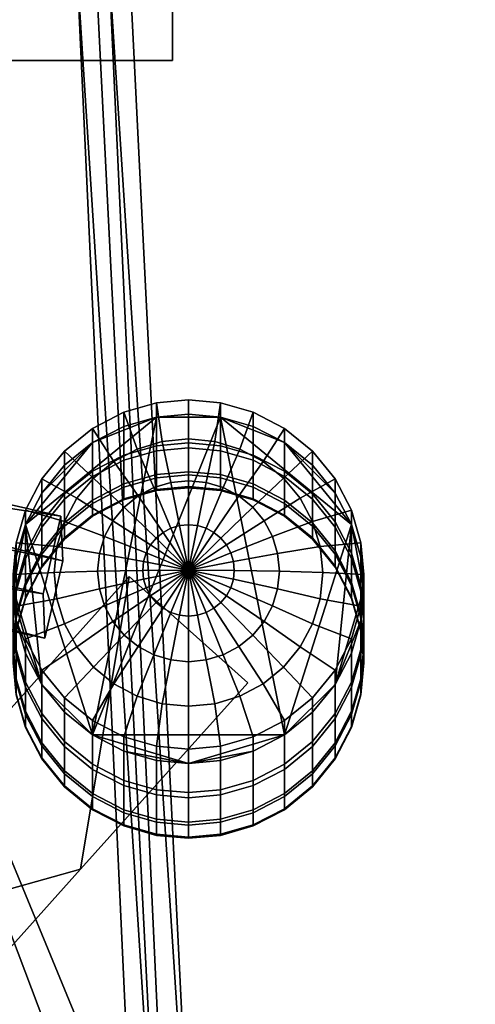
# Model space of a CAD drawing. Header units: millimetres. Extents: x -510 to 510, y -310 to 310.
# Tile 48 of 49: x 481 to 510, y 199 to 260. Entities that reach past the tile are written whole.
import ezdxf

# ---------------------------------------------------------------- set-up
doc = ezdxf.new("R2010")
doc.units = ezdxf.units.MM
for name, color, linetype in [('podnoz', 7, 'Continuous'), ('podnoz dopl', 250, 'Continuous'), ('podnoz kce', 7, 'Continuous')]:
    doc.layers.add(name, color=color, linetype=linetype)

msp = doc.modelspace()

# ---------------------------------------------------------------- meshes
at = {"layer": 'podnoz'}
mesh = msp.add_polyface(dxfattribs=at)
corners = [(420.271, 235.923, 560.546), (420.325, 234.631, 539.586), (456.637, 228.3, 572.165), (482.99, 221.495, 559.608), (456.554, 230.293, 604.493), (482.875, 224.289, 604.931), (457.669, 235.158, 604.196), (456.554, 230.293, 604.493), (482.875, 224.289, 604.931), (483.99, 229.154, 604.634), (457.752, 233.165, 571.868), (456.637, 228.3, 572.165), (456.554, 230.293, 604.493), (457.669, 235.158, 604.196), (421.386, 240.788, 560.249), (420.271, 235.923, 560.546), (456.637, 228.3, 572.165), (457.752, 233.165, 571.868), (421.439, 239.496, 539.288), (420.325, 234.631, 539.586), (420.271, 235.923, 560.546), (421.386, 240.788, 560.249), (484.105, 226.36, 559.311), (482.99, 221.495, 559.608), (420.325, 234.631, 539.586), (421.439, 239.496, 539.288), (421.386, 240.788, 560.249), (457.752, 233.165, 571.868), (421.439, 239.496, 539.288), (484.105, 226.36, 559.311), (457.669, 235.158, 604.196), (483.99, 229.154, 604.634), (481.184, 224.787, 572.913), (481, 222.79, 573.046), (481, 225.5, 607), (481.184, 227.493, 606.815), (481.772, 226.83, 572.776), (481.772, 229.532, 606.626), (481.184, 220.793, 573.179), (481.772, 218.75, 573.316), (481.772, 221.468, 607.374), (481.184, 223.507, 607.185), (481.184, 222.961, 538.952), (481, 220.961, 539.033), (481.772, 225.007, 538.868), (481.184, 218.961, 539.115), (481.184, 222.015, 504.955), (481, 220.013, 504.984), (481.772, 224.062, 504.924), (481.184, 218.012, 505.014), (481.184, 221.949, 470.944), (481, 219.948, 470.922), (481.772, 223.997, 470.967), (481.184, 222.765, 436.944), (481, 220.765, 436.87), (481.772, 224.811, 437.02), (481.184, 224.461, 402.976), (481, 222.463, 402.851), (481.772, 226.504, 403.105), (481.184, 220.465, 402.725), (481.184, 218.764, 436.796), (481.184, 226.597, 374.846), (481, 224.603, 374.668), (481.772, 228.636, 375.027), (481.184, 222.609, 374.491), (481.772, 220.57, 374.31), (481.772, 218.422, 402.596), (481.772, 228.636, 375.027), (481, 224.603, 374.668), (481.184, 226.597, 374.846)]
mesh.append_faces([[corners[k] for k in face] for face in [(0, 1, 2, 2), (3, 2, 1, 1), (4, 2, 5, 5), (3, 5, 2, 2), (6, 7, 8, 9), (10, 11, 12, 13), (14, 15, 16, 17), (18, 19, 20, 21), (22, 23, 24, 25), (26, 27, 28, 28), (29, 28, 27, 27), (30, 31, 27, 27), (29, 27, 31, 31), (32, 33, 34, 35), (36, 32, 35, 37), (38, 39, 40, 41), (33, 38, 41, 34), (42, 43, 33, 32), (44, 42, 32, 36), (43, 45, 38, 33), (46, 47, 43, 42), (48, 46, 42, 44), (47, 49, 45, 43), (50, 51, 47, 46), (52, 50, 46, 48), (53, 54, 51, 50), (55, 53, 50, 52), (56, 57, 54, 53), (58, 56, 53, 55), (57, 59, 60, 54), (61, 62, 57, 56), (63, 61, 56, 58), (64, 65, 66, 59), (62, 64, 59, 57), (67, 68, 69, 69)]])
mesh = msp.add_polyface(dxfattribs=at)
corners = [(487.951, 232.995, 572.365), (485.981, 231.977, 572.433), (485.981, 234.667, 606.149), (487.951, 235.684, 606.054), (489.999, 233.583, 572.325), (489.999, 236.27, 606), (492, 233.766, 572.313), (492, 236.453, 605.983), (487.951, 231.18, 538.616), (485.981, 230.16, 538.658), (489.999, 231.769, 538.592), (492, 231.952, 538.585), (487.951, 230.24, 504.832), (485.981, 229.219, 504.847), (489.999, 230.829, 504.823), (492, 231.012, 504.821), (489.999, 230.763, 471.042), (487.951, 230.175, 471.035), (492, 230.947, 471.044), (487.951, 230.985, 437.248), (485.981, 229.965, 437.21), (485.981, 229.154, 471.024), (489.999, 231.573, 437.27), (492, 231.757, 437.276), (485.981, 231.652, 403.429), (484.222, 230.226, 403.339), (484.222, 228.537, 437.157), (487.951, 232.671, 403.493), (489.999, 233.258, 403.53), (492, 233.441, 403.541), (485.981, 233.774, 375.484), (484.222, 232.351, 375.358), (487.951, 234.791, 375.575), (489.999, 235.377, 375.627), (492, 235.56, 375.643), (490.356, 233.847, 607.525), (492, 234.009, 607.51), (492, 236.453, 605.983), (489.999, 236.27, 606), (490.888, 231.274, 608.71), (492, 231.383, 608.7), (488.776, 233.37, 607.57), (487.951, 235.684, 606.054), (489.818, 230.951, 608.74), (490.899, 228.405, 609.551), (491.439, 228.568, 609.535), (487.319, 232.595, 607.642), (485.981, 234.667, 606.149), (488.833, 230.427, 608.789), (486.042, 231.552, 607.739), (484.222, 233.245, 606.281), (487.969, 229.721, 608.854), (487.26, 228.86, 608.934), (484.995, 230.28, 607.857), (485.981, 215.432, 373.852), (489.999, 235.377, 375.627), (494.001, 235.377, 375.627), (485.981, 233.774, 375.484), (487.951, 234.791, 375.575), (481.772, 228.636, 375.027)]
mesh.append_faces([[corners[k] for k in face] for face in [(0, 1, 2, 3), (4, 0, 3, 5), (6, 4, 5, 7), (8, 9, 1, 0), (10, 8, 0, 4), (11, 10, 4, 6), (12, 13, 9, 8), (14, 12, 8, 10), (15, 14, 10, 11), (16, 17, 12, 14), (18, 16, 14, 15), (19, 20, 21, 17), (22, 19, 17, 16), (23, 22, 16, 18), (24, 25, 26, 20), (27, 24, 20, 19), (28, 27, 19, 22), (29, 28, 22, 23), (30, 31, 25, 24), (32, 30, 24, 27), (33, 32, 27, 28), (34, 33, 28, 29), (35, 36, 37, 38), (39, 40, 36, 35), (41, 35, 38, 42), (43, 39, 35, 41), (44, 45, 39, 43), (46, 41, 42, 47), (48, 43, 41, 46), (49, 46, 47, 50), (51, 48, 46, 49), (52, 51, 49, 53), (54, 55, 56, 56), (57, 58, 55, 55), (55, 59, 57, 57)]])
mesh = msp.add_polyface(dxfattribs=at)
corners = [(494.001, 233.583, 572.325), (492, 233.766, 572.313), (492, 236.453, 605.983), (494.001, 236.27, 606), (496.049, 232.995, 572.365), (496.049, 235.684, 606.054), (494.001, 231.769, 538.592), (492, 231.952, 538.585), (496.049, 231.18, 538.616), (494.001, 230.829, 504.823), (492, 231.012, 504.821), (496.049, 230.24, 504.832), (494.001, 230.763, 471.042), (492, 230.947, 471.044), (496.049, 230.175, 471.035), (494.001, 231.573, 437.27), (492, 231.757, 437.276), (496.049, 230.985, 437.248), (494.001, 233.258, 403.53), (492, 233.441, 403.541), (496.049, 232.671, 403.493), (494.001, 235.377, 375.627), (492, 235.56, 375.643), (496.049, 234.791, 375.575), (494.391, 227.351, 609.649), (494.657, 226.855, 609.695), (497.267, 227.879, 609.025), (496.74, 228.86, 608.934), (494.034, 227.784, 609.608), (496.031, 229.721, 608.854), (492, 225.777, 609.987), (495.167, 230.427, 608.789), (497.958, 231.552, 607.739), (496.681, 232.595, 607.642), (493.598, 228.141, 609.575), (495.224, 233.37, 607.57), (498.019, 234.667, 606.149), (496.049, 235.684, 606.054), (494.182, 230.951, 608.74), (493.101, 228.405, 609.551), (493.644, 233.847, 607.525), (494.001, 236.27, 606), (493.112, 231.274, 608.71), (492.561, 228.568, 609.535), (492, 234.009, 607.51), (492, 236.453, 605.983), (492, 231.383, 608.7), (492, 228.623, 609.53), (491.439, 228.568, 609.535), (490.888, 231.274, 608.71), (492, 235.56, 375.643), (494.001, 235.377, 375.627), (489.999, 235.377, 375.627)]
mesh.append_faces([[corners[k] for k in face] for face in [(0, 1, 2, 3), (4, 0, 3, 5), (6, 7, 1, 0), (8, 6, 0, 4), (9, 10, 7, 6), (11, 9, 6, 8), (12, 13, 10, 9), (14, 12, 9, 11), (15, 16, 13, 12), (17, 15, 12, 14), (18, 19, 16, 15), (20, 18, 15, 17), (21, 22, 19, 18), (23, 21, 18, 20), (24, 25, 26, 27), (28, 24, 27, 29), (30, 24, 28, 28), (31, 29, 32, 33), (34, 28, 29, 31), (30, 28, 34, 34), (35, 33, 36, 37), (38, 31, 33, 35), (39, 34, 31, 38), (30, 34, 39, 39), (40, 35, 37, 41), (42, 38, 35, 40), (43, 39, 38, 42), (30, 39, 43, 43), (44, 40, 41, 45), (46, 42, 40, 44), (47, 43, 42, 46), (30, 43, 47, 47), (48, 47, 46, 49), (30, 47, 48, 48), (50, 51, 52, 52)]])
mesh = msp.add_polyface(dxfattribs=at)
corners = [(498.019, 231.977, 572.433), (496.049, 232.995, 572.365), (496.049, 235.684, 606.054), (498.019, 234.667, 606.149), (499.778, 230.551, 572.528), (499.778, 233.245, 606.281), (501.207, 228.796, 572.645), (501.207, 231.493, 606.443), (502.228, 226.83, 572.776), (502.228, 229.532, 606.626), (502.816, 224.787, 572.913), (502.816, 227.493, 606.815), (498.019, 230.16, 538.658), (496.049, 231.18, 538.616), (499.778, 228.733, 538.716), (501.207, 226.975, 538.788), (498.019, 229.219, 504.847), (496.049, 230.24, 504.832), (499.778, 227.791, 504.869), (501.207, 226.032, 504.895), (498.019, 229.154, 471.024), (496.049, 230.175, 471.035), (499.778, 227.725, 471.008), (498.019, 229.965, 437.21), (496.049, 230.985, 437.248), (499.778, 228.537, 437.157), (501.207, 226.78, 437.092), (501.207, 225.967, 470.989), (498.019, 231.652, 403.429), (496.049, 232.671, 403.493), (499.778, 230.226, 403.339), (501.207, 228.47, 403.229), (498.019, 233.774, 375.484), (496.049, 234.791, 375.575), (499.778, 232.351, 375.358), (501.207, 230.599, 375.202), (502.228, 228.636, 375.027), (502.228, 226.504, 403.105), (499.784, 228.83, 607.991), (500.263, 227.256, 608.137), (502.816, 227.493, 606.815), (502.228, 229.532, 606.626), (497.267, 227.879, 609.025), (497.591, 226.814, 609.124), (499.005, 230.28, 607.857), (501.207, 231.493, 606.443), (496.74, 228.86, 608.934), (497.958, 231.552, 607.739), (499.778, 233.245, 606.281), (496.031, 229.721, 608.854), (496.681, 232.595, 607.642), (498.019, 234.667, 606.149), (502.228, 228.636, 375.027), (498.019, 215.432, 373.852), (494.001, 235.377, 375.627), (498.019, 233.774, 375.484), (501.207, 230.599, 375.202), (499.778, 232.351, 375.358), (496.049, 234.791, 375.575)]
mesh.append_faces([[corners[k] for k in face] for face in [(0, 1, 2, 3), (4, 0, 3, 5), (6, 4, 5, 7), (8, 6, 7, 9), (10, 8, 9, 11), (12, 13, 1, 0), (14, 12, 0, 4), (15, 14, 4, 6), (16, 17, 13, 12), (18, 16, 12, 14), (19, 18, 14, 15), (20, 21, 17, 16), (22, 20, 16, 18), (23, 24, 21, 20), (25, 23, 20, 22), (26, 25, 22, 27), (28, 29, 24, 23), (30, 28, 23, 25), (31, 30, 25, 26), (32, 33, 29, 28), (34, 32, 28, 30), (35, 34, 30, 31), (36, 35, 31, 37), (38, 39, 40, 41), (42, 43, 39, 38), (44, 38, 41, 45), (46, 42, 38, 44), (47, 44, 45, 48), (49, 46, 44, 47), (50, 47, 48, 51), (52, 53, 54, 54), (55, 56, 52, 52), (56, 55, 57, 57), (54, 58, 55, 55), (55, 52, 54, 54)]])
mesh = msp.add_polyface(dxfattribs=at)
corners = [(487.951, 230.175, 471.035), (485.981, 229.154, 471.024), (485.981, 229.219, 504.847), (487.951, 230.24, 504.832), (489.179, 225.201, 609.848), (489.124, 225.76, 609.796), (486.299, 225.707, 609.227), (486.409, 224.599, 609.33), (492, 225.777, 609.987), (486.733, 223.534, 609.429), (483.737, 223.983, 608.441), (484.216, 222.409, 608.587), (489.343, 224.664, 609.898), (487.26, 222.553, 609.52), (484.995, 220.959, 608.722), (489.609, 224.169, 609.944), (487.969, 221.693, 609.6), (486.042, 219.688, 608.84), (489.966, 223.735, 609.984), (488.833, 220.987, 609.665), (487.319, 218.645, 608.937), (490.402, 223.379, 610.017), (489.818, 220.462, 609.714), (488.776, 217.869, 609.009), (490.899, 223.114, 610.042), (491.439, 222.951, 610.057), (490.888, 220.139, 609.744), (491.439, 228.568, 609.535), (490.899, 228.405, 609.551), (490.402, 228.141, 609.575), (489.818, 230.951, 608.74), (488.833, 230.427, 608.789), (489.966, 227.784, 609.608), (487.969, 229.721, 608.854), (489.609, 227.351, 609.649), (487.26, 228.86, 608.934), (486.733, 227.879, 609.025), (484.995, 230.28, 607.857), (484.216, 228.83, 607.991), (489.343, 226.855, 609.695), (486.409, 226.814, 609.124), (483.737, 227.256, 608.137), (489.179, 226.318, 609.744), (485.981, 215.432, 373.852), (481.772, 228.636, 375.027), (489.999, 235.377, 375.627)]
mesh.append_faces([[corners[k] for k in face] for face in [(0, 1, 2, 3), (4, 5, 6, 7), (8, 5, 4, 4), (9, 7, 10, 11), (12, 4, 7, 9), (8, 4, 12, 12), (13, 9, 11, 14), (15, 12, 9, 13), (8, 12, 15, 15), (16, 13, 14, 17), (18, 15, 13, 16), (8, 15, 18, 18), (19, 16, 17, 20), (21, 18, 16, 19), (8, 18, 21, 21), (22, 19, 20, 23), (24, 21, 19, 22), (8, 21, 24, 24), (25, 24, 22, 26), (8, 27, 28, 28), (29, 28, 30, 31), (8, 28, 29, 29), (32, 29, 31, 33), (8, 29, 32, 32), (34, 32, 33, 35), (8, 32, 34, 34), (36, 35, 37, 38), (39, 34, 35, 36), (8, 34, 39, 39), (40, 36, 38, 41), (42, 39, 36, 40), (8, 39, 42, 42), (5, 42, 40, 6), (8, 42, 5, 5), (43, 44, 45, 45)]])
mesh = msp.add_polyface(dxfattribs=at)
corners = [(488.279, 225.373, 409.636), (495.721, 218.693, 397.789), (495.721, 218.693, 385.216), (488.279, 225.373, 384.485), (495.721, 218.693, 410.362), (492, 225.777, 609.987), (490.899, 223.114, 610.042), (491.439, 222.951, 610.057), (492, 222.896, 610.062), (490.888, 220.139, 609.744), (492, 220.03, 609.754), (492.561, 222.951, 610.057), (493.112, 220.139, 609.744), (493.101, 223.114, 610.042), (494.182, 220.462, 609.714), (495.167, 220.987, 609.665), (495.224, 217.869, 609.009), (496.681, 218.645, 608.937), (493.598, 223.379, 610.017), (496.031, 221.693, 609.6), (497.958, 219.688, 608.84), (494.034, 223.735, 609.984), (499.005, 220.959, 608.722), (499.778, 217.755, 607.719), (501.207, 219.507, 607.557), (496.74, 222.553, 609.52), (494.391, 224.169, 609.944), (497.267, 223.534, 609.429), (499.784, 222.409, 608.587), (494.657, 224.664, 609.898), (497.591, 224.599, 609.33), (500.263, 223.983, 608.441), (494.821, 225.201, 609.848), (497.701, 225.707, 609.227), (500.425, 225.62, 608.289), (494.876, 225.76, 609.796), (497.591, 226.814, 609.124), (500.263, 227.256, 608.137), (494.821, 226.318, 609.744), (494.657, 226.855, 609.695), (497.267, 227.879, 609.025), (494.391, 227.351, 609.649), (498.019, 215.432, 373.852), (485.981, 215.432, 373.852), (494.001, 235.377, 375.627)]
mesh.append_faces([[corners[k] for k in face] for face in [(0, 1, 2, 3), (0, 4, 1, 1), (5, 6, 7, 7), (8, 7, 9, 10), (5, 7, 8, 8), (11, 8, 10, 12), (5, 8, 11, 11), (13, 11, 12, 14), (5, 11, 13, 13), (15, 14, 16, 17), (18, 13, 14, 15), (5, 13, 18, 18), (19, 15, 17, 20), (21, 18, 15, 19), (5, 18, 21, 21), (22, 20, 23, 24), (25, 19, 20, 22), (26, 21, 19, 25), (5, 21, 26, 26), (27, 25, 22, 28), (29, 26, 25, 27), (5, 26, 29, 29), (30, 27, 28, 31), (32, 29, 27, 30), (5, 29, 32, 32), (33, 30, 31, 34), (35, 32, 30, 33), (5, 32, 35, 35), (36, 33, 34, 37), (38, 35, 33, 36), (5, 35, 38, 38), (39, 38, 36, 40), (5, 38, 39, 39), (5, 39, 41, 41), (42, 43, 44, 44)]])
mesh = msp.add_polyface(dxfattribs=at)
corners = [(483.99, 229.154, 604.634), (482.875, 224.289, 604.931), (482.99, 221.495, 559.608), (484.105, 226.36, 559.311), (482.793, 228.796, 572.645), (481.772, 226.83, 572.776), (481.772, 229.532, 606.626), (482.793, 231.493, 606.443), (484.222, 230.551, 572.528), (484.222, 233.245, 606.281), (485.981, 231.977, 572.433), (485.981, 234.667, 606.149), (482.793, 226.975, 538.788), (481.772, 225.007, 538.868), (484.222, 228.733, 538.716), (485.981, 230.16, 538.658), (482.793, 226.032, 504.895), (481.772, 224.062, 504.924), (484.222, 227.791, 504.869), (485.981, 229.219, 504.847), (482.793, 225.967, 470.989), (481.772, 223.997, 470.967), (484.222, 227.725, 471.008), (485.981, 229.154, 471.024), (482.793, 226.78, 437.092), (481.772, 224.811, 437.02), (484.222, 228.537, 437.157), (485.981, 229.965, 437.21), (482.793, 228.47, 403.229), (481.772, 226.504, 403.105), (484.222, 230.226, 403.339), (482.793, 230.599, 375.202), (481.772, 228.636, 375.027), (484.222, 232.351, 375.358), (483.737, 223.983, 608.441), (483.575, 225.62, 608.289), (481, 225.5, 607), (481.184, 223.507, 607.185), (486.409, 224.599, 609.33), (486.299, 225.707, 609.227), (484.216, 222.409, 608.587), (481.772, 221.468, 607.374), (484.995, 220.959, 608.722), (482.793, 219.507, 607.557), (484.995, 230.28, 607.857), (486.042, 231.552, 607.739), (484.222, 233.245, 606.281), (482.793, 231.493, 606.443), (484.216, 228.83, 607.991), (481.772, 229.532, 606.626), (483.737, 227.256, 608.137), (481.184, 227.493, 606.815), (486.409, 226.814, 609.124), (482.793, 218.607, 374.135), (481.772, 220.57, 374.31), (481.184, 222.609, 374.491), (481.772, 228.636, 375.027), (485.981, 215.432, 373.852), (481, 224.603, 374.668), (482.793, 230.599, 375.202), (485.981, 233.774, 375.484), (484.222, 232.351, 375.358)]
mesh.append_faces([[corners[k] for k in face] for face in [(0, 1, 2, 3), (4, 5, 6, 7), (8, 4, 7, 9), (10, 8, 9, 11), (12, 13, 5, 4), (14, 12, 4, 8), (15, 14, 8, 10), (16, 17, 13, 12), (18, 16, 12, 14), (19, 18, 14, 15), (20, 21, 17, 16), (22, 20, 16, 18), (23, 22, 18, 19), (24, 25, 21, 20), (26, 24, 20, 22), (27, 26, 22, 23), (28, 29, 25, 24), (30, 28, 24, 26), (31, 32, 29, 28), (33, 31, 28, 30), (34, 35, 36, 37), (38, 39, 35, 34), (40, 34, 37, 41), (42, 40, 41, 43), (44, 45, 46, 47), (48, 44, 47, 49), (50, 48, 49, 51), (35, 50, 51, 36), (39, 52, 50, 35), (53, 54, 55, 55), (53, 56, 57, 57), (53, 55, 58, 58), (56, 59, 60, 60), (56, 53, 58, 58), (60, 59, 61, 61)]])
mesh = msp.add_polyface(dxfattribs=at)
corners = [(503, 222.79, 573.046), (502.816, 224.787, 572.913), (502.816, 227.493, 606.815), (503, 225.5, 607), (502.816, 220.793, 573.179), (502.816, 223.507, 607.185), (502.228, 218.75, 573.316), (502.228, 221.468, 607.374), (502.228, 225.007, 538.868), (501.207, 226.975, 538.788), (501.207, 228.796, 572.645), (502.228, 226.83, 572.776), (502.816, 222.961, 538.952), (503, 220.961, 539.033), (502.816, 218.961, 539.115), (502.228, 224.062, 504.924), (501.207, 226.032, 504.895), (502.816, 222.015, 504.955), (503, 220.013, 504.984), (502.816, 218.012, 505.014), (501.207, 225.967, 470.989), (499.778, 227.725, 471.008), (499.778, 227.791, 504.869), (502.228, 223.997, 470.967), (502.816, 221.949, 470.944), (503, 219.948, 470.922), (502.228, 224.811, 437.02), (501.207, 226.78, 437.092), (502.816, 222.765, 436.944), (503, 220.765, 436.87), (502.228, 226.504, 403.105), (501.207, 228.47, 403.229), (502.816, 224.461, 402.976), (503, 222.463, 402.851), (502.816, 220.465, 402.725), (502.816, 218.764, 436.796), (502.816, 226.597, 374.846), (502.228, 228.636, 375.027), (503, 224.603, 374.668), (502.816, 222.609, 374.491), (502.228, 220.57, 374.31), (502.228, 218.422, 402.596), (499.784, 222.409, 608.587), (499.005, 220.959, 608.722), (501.207, 219.507, 607.557), (502.228, 221.468, 607.374), (500.263, 223.983, 608.441), (502.816, 223.507, 607.185), (500.425, 225.62, 608.289), (503, 225.5, 607), (500.263, 227.256, 608.137), (502.816, 227.493, 606.815), (501.207, 218.607, 374.135), (503, 224.603, 374.668), (502.816, 222.609, 374.491), (502.228, 220.57, 374.31), (498.019, 215.432, 373.852), (502.228, 228.636, 375.027), (502.816, 226.597, 374.846)]
mesh.append_faces([[corners[k] for k in face] for face in [(0, 1, 2, 3), (4, 0, 3, 5), (6, 4, 5, 7), (8, 9, 10, 11), (12, 8, 11, 1), (13, 12, 1, 0), (14, 13, 0, 4), (15, 16, 9, 8), (17, 15, 8, 12), (18, 17, 12, 13), (19, 18, 13, 14), (20, 21, 22, 16), (23, 20, 16, 15), (24, 23, 15, 17), (25, 24, 17, 18), (26, 27, 20, 23), (28, 26, 23, 24), (29, 28, 24, 25), (30, 31, 27, 26), (32, 30, 26, 28), (33, 32, 28, 29), (34, 33, 29, 35), (36, 37, 30, 32), (38, 36, 32, 33), (39, 38, 33, 34), (40, 39, 34, 41), (42, 43, 44, 45), (46, 42, 45, 47), (48, 46, 47, 49), (50, 48, 49, 51), (52, 53, 54, 54), (54, 55, 52, 52), (56, 57, 52, 52), (57, 53, 52, 52), (58, 53, 57, 57)]])
mesh = msp.add_polyface(dxfattribs=at)
corners = [(474.741, 195.322, 387.68), (485.232, 207.008, 386.466), (485.232, 207.008, 411.604), (474.741, 195.322, 412.81), (471.012, 190.313, 388.19), (467.3, 202.002, 412.125), (485.232, 207.008, 411.604), (488.279, 225.373, 409.636), (471.012, 190.313, 413.317), (474.741, 195.322, 412.81), (464.738, 198.872, 412.448), (462.479, 195.528, 412.789), (467.3, 202.002, 386.99), (488.279, 225.373, 384.485), (485.232, 207.008, 386.466), (474.741, 195.322, 387.68), (471.012, 190.313, 388.19), (464.738, 198.871, 387.315), (462.479, 195.528, 387.659), (467.3, 202.002, 386.99), (464.738, 198.871, 387.315), (464.738, 198.872, 412.448), (467.3, 202.002, 412.125), (462.479, 195.528, 387.659), (460.535, 191.993, 388.02), (460.535, 191.993, 413.148), (462.479, 195.528, 412.789), (488.279, 225.373, 384.485), (488.279, 225.373, 409.636), (482.793, 216.784, 573.447), (484.222, 215.029, 573.564), (484.222, 217.755, 607.719), (482.793, 219.507, 607.557), (481.772, 218.75, 573.316), (481.772, 221.468, 607.374), (482.793, 214.947, 539.279), (484.222, 213.189, 539.35), (481.772, 216.916, 539.198), (481.184, 218.961, 539.115), (481.184, 220.793, 573.179), (482.793, 213.995, 505.074), (484.222, 212.236, 505.1), (481.772, 215.965, 505.045), (481.184, 218.012, 505.014), (482.793, 213.929, 470.856), (484.222, 212.17, 470.837), (481.772, 215.899, 470.878), (481.184, 217.946, 470.9), (481, 219.948, 470.922), (481, 220.013, 504.984), (481.772, 216.718, 436.721), (482.793, 214.749, 436.648), (481.184, 218.764, 436.796), (481, 220.765, 436.87), (481.772, 218.422, 402.596), (482.793, 216.456, 402.473), (481.184, 220.465, 402.725), (481.772, 220.57, 374.31), (482.793, 218.607, 374.135)]
mesh.append_faces([[corners[k] for k in face] for face in [(0, 1, 2, 2), (0, 2, 3, 3), (4, 0, 3, 3), (5, 6, 7, 7), (5, 8, 9, 9), (6, 5, 9, 9), (8, 5, 10, 10), (11, 8, 10, 10), (12, 13, 14, 14), (12, 15, 16, 16), (14, 15, 12, 12), (16, 17, 12, 12), (18, 17, 16, 16), (19, 20, 21, 22), (23, 24, 25, 26), (27, 19, 22, 28), (20, 23, 26, 21), (29, 30, 31, 32), (33, 29, 32, 34), (35, 36, 30, 29), (37, 35, 29, 33), (38, 37, 33, 39), (40, 41, 36, 35), (42, 40, 35, 37), (43, 42, 37, 38), (44, 45, 41, 40), (46, 44, 40, 42), (47, 46, 42, 43), (48, 47, 43, 49), (50, 51, 44, 46), (52, 50, 46, 47), (53, 52, 47, 48), (54, 55, 51, 50), (56, 54, 50, 52), (57, 58, 55, 54)]])
mesh = msp.add_polyface(dxfattribs=at)
corners = [(485.232, 207.008, 411.604), (485.232, 207.008, 386.466), (495.721, 218.693, 397.789), (488.279, 225.373, 384.485), (495.721, 218.693, 385.216), (485.232, 207.008, 386.466), (489.999, 211.998, 573.767), (492, 211.815, 573.779), (492, 214.547, 608.017), (489.999, 214.73, 608), (487.951, 212.585, 573.728), (487.951, 215.316, 607.946), (485.981, 213.604, 573.66), (485.981, 216.333, 607.851), (484.222, 215.029, 573.564), (484.222, 217.755, 607.719), (487.951, 210.742, 539.45), (489.999, 210.154, 539.474), (485.981, 211.762, 539.409), (484.222, 213.189, 539.35), (487.951, 209.787, 505.136), (489.999, 209.198, 505.145), (485.981, 210.807, 505.121), (484.222, 212.236, 505.1), (487.951, 209.721, 470.81), (489.999, 209.132, 470.803), (485.981, 210.741, 470.821), (484.222, 212.17, 470.837), (487.951, 210.544, 436.492), (489.999, 209.956, 436.471), (485.981, 211.564, 436.53), (484.222, 212.992, 436.583), (482.793, 214.749, 436.648), (482.793, 213.929, 470.856), (487.951, 212.256, 402.208), (489.999, 211.668, 402.171), (485.981, 213.274, 402.272), (484.222, 214.7, 402.362), (482.793, 216.456, 402.473), (487.951, 214.416, 373.762), (489.999, 213.829, 373.71), (485.981, 215.432, 373.852), (484.222, 216.855, 373.979), (482.793, 218.607, 374.135), (486.042, 219.688, 608.84), (484.995, 220.959, 608.722), (482.793, 219.507, 607.557), (484.222, 217.755, 607.719), (487.319, 218.645, 608.937), (485.981, 216.333, 607.851), (488.776, 217.869, 609.009), (487.951, 215.316, 607.946), (490.356, 217.392, 609.053), (489.999, 214.73, 608), (490.888, 220.139, 609.744), (489.818, 220.462, 609.714), (487.951, 214.416, 373.762), (492, 213.646, 373.694), (489.999, 213.829, 373.71), (485.981, 215.432, 373.852), (482.793, 218.607, 374.135), (484.222, 216.855, 373.979)]
mesh.append_faces([[corners[k] for k in face] for face in [(0, 1, 2, 2), (3, 4, 5, 5), (6, 7, 8, 9), (10, 6, 9, 11), (12, 10, 11, 13), (14, 12, 13, 15), (16, 17, 6, 10), (18, 16, 10, 12), (19, 18, 12, 14), (20, 21, 17, 16), (22, 20, 16, 18), (23, 22, 18, 19), (24, 25, 21, 20), (26, 24, 20, 22), (27, 26, 22, 23), (28, 29, 25, 24), (30, 28, 24, 26), (31, 30, 26, 27), (32, 31, 27, 33), (34, 35, 29, 28), (36, 34, 28, 30), (37, 36, 30, 31), (38, 37, 31, 32), (39, 40, 35, 34), (41, 39, 34, 36), (42, 41, 36, 37), (43, 42, 37, 38), (44, 45, 46, 47), (48, 44, 47, 49), (50, 48, 49, 51), (52, 50, 51, 53), (54, 55, 50, 52), (56, 57, 58, 58), (57, 56, 59, 59), (60, 59, 61, 61)]])
mesh = msp.add_polyface(dxfattribs=at)
corners = [(485.232, 207.008, 386.466), (495.721, 218.693, 385.216), (495.721, 218.693, 397.789), (485.232, 207.008, 411.604), (495.721, 218.693, 410.362), (488.279, 225.373, 409.636), (485.232, 207.008, 411.604), (495.721, 218.693, 410.362), (496.049, 212.585, 573.728), (498.019, 213.604, 573.66), (498.019, 216.333, 607.851), (496.049, 215.316, 607.946), (494.001, 211.998, 573.767), (494.001, 214.73, 608), (492, 211.815, 573.779), (492, 214.547, 608.017), (496.049, 210.742, 539.45), (498.019, 211.762, 539.409), (494.001, 210.154, 539.474), (492, 209.97, 539.482), (489.999, 210.154, 539.474), (489.999, 211.998, 573.767), (494.001, 209.198, 505.145), (496.049, 209.787, 505.136), (492, 209.015, 505.148), (489.999, 209.198, 505.145), (494.001, 209.132, 470.803), (496.049, 209.721, 470.81), (492, 208.948, 470.801), (489.999, 209.132, 470.803), (494.001, 209.956, 436.471), (496.049, 210.544, 436.492), (492, 209.772, 436.464), (489.999, 209.956, 436.471), (494.001, 211.668, 402.171), (496.049, 212.256, 402.208), (492, 211.485, 402.16), (489.999, 211.668, 402.171), (494.001, 213.829, 373.71), (496.049, 214.416, 373.762), (492, 213.646, 373.694), (489.999, 213.829, 373.71), (492, 217.231, 609.068), (490.356, 217.392, 609.053), (489.999, 214.73, 608), (492, 214.547, 608.017), (492, 220.03, 609.754), (490.888, 220.139, 609.744), (493.644, 217.392, 609.053), (494.001, 214.73, 608), (493.112, 220.139, 609.744), (495.224, 217.869, 609.009), (496.049, 215.316, 607.946), (494.182, 220.462, 609.714), (496.681, 218.645, 608.937), (498.019, 216.333, 607.851), (496.049, 214.416, 373.762), (492, 213.646, 373.694), (498.019, 215.432, 373.852), (494.001, 213.829, 373.71), (485.981, 215.432, 373.852)]
mesh.append_faces([[corners[k] for k in face] for face in [(0, 1, 2, 2), (3, 2, 4, 4), (5, 6, 7, 7), (8, 9, 10, 11), (12, 8, 11, 13), (14, 12, 13, 15), (16, 17, 9, 8), (18, 16, 8, 12), (19, 18, 12, 14), (20, 19, 14, 21), (22, 23, 16, 18), (24, 22, 18, 19), (25, 24, 19, 20), (26, 27, 23, 22), (28, 26, 22, 24), (29, 28, 24, 25), (30, 31, 27, 26), (32, 30, 26, 28), (33, 32, 28, 29), (34, 35, 31, 30), (36, 34, 30, 32), (37, 36, 32, 33), (38, 39, 35, 34), (40, 38, 34, 36), (41, 40, 36, 37), (42, 43, 44, 45), (46, 47, 43, 42), (48, 42, 45, 49), (50, 46, 42, 48), (51, 48, 49, 52), (53, 50, 48, 51), (54, 51, 52, 55), (56, 57, 58, 58), (56, 59, 57, 57), (57, 60, 58, 58)]])
mesh = msp.add_polyface(dxfattribs=at)
corners = [(501.207, 216.784, 573.447), (502.228, 218.75, 573.316), (502.228, 221.468, 607.374), (501.207, 219.507, 607.557), (499.778, 215.029, 573.564), (499.778, 217.755, 607.719), (498.019, 213.604, 573.66), (498.019, 216.333, 607.851), (502.228, 216.916, 539.198), (502.816, 218.961, 539.115), (502.816, 220.793, 573.179), (501.207, 214.947, 539.279), (499.778, 213.189, 539.35), (498.019, 211.762, 539.409), (502.228, 215.965, 505.045), (502.816, 218.012, 505.014), (501.207, 213.995, 505.074), (499.778, 212.236, 505.1), (498.019, 210.807, 505.121), (496.049, 209.787, 505.136), (496.049, 210.742, 539.45), (502.816, 217.946, 470.9), (503, 219.948, 470.922), (503, 220.013, 504.984), (502.228, 215.899, 470.878), (501.207, 213.929, 470.856), (499.778, 212.17, 470.837), (498.019, 210.741, 470.821), (496.049, 209.721, 470.81), (502.816, 218.764, 436.796), (503, 220.765, 436.87), (502.228, 216.718, 436.721), (501.207, 214.749, 436.648), (499.778, 212.992, 436.583), (498.019, 211.564, 436.53), (496.049, 210.544, 436.492), (502.228, 218.422, 402.596), (502.816, 220.465, 402.725), (501.207, 216.456, 402.473), (499.778, 214.7, 402.362), (498.019, 213.274, 402.272), (496.049, 212.256, 402.208), (501.207, 218.607, 374.135), (502.228, 220.57, 374.31), (499.778, 216.855, 373.979), (498.019, 215.432, 373.852), (496.049, 214.416, 373.762), (497.958, 219.688, 608.84), (496.681, 218.645, 608.937), (498.019, 216.333, 607.851), (499.778, 217.755, 607.719), (501.207, 218.607, 374.135), (499.778, 216.855, 373.979), (498.019, 215.432, 373.852)]
mesh.append_faces([[corners[k] for k in face] for face in [(0, 1, 2, 3), (4, 0, 3, 5), (6, 4, 5, 7), (8, 9, 10, 1), (11, 8, 1, 0), (12, 11, 0, 4), (13, 12, 4, 6), (14, 15, 9, 8), (16, 14, 8, 11), (17, 16, 11, 12), (18, 17, 12, 13), (19, 18, 13, 20), (21, 22, 23, 15), (24, 21, 15, 14), (25, 24, 14, 16), (26, 25, 16, 17), (27, 26, 17, 18), (28, 27, 18, 19), (29, 30, 22, 21), (31, 29, 21, 24), (32, 31, 24, 25), (33, 32, 25, 26), (34, 33, 26, 27), (35, 34, 27, 28), (36, 37, 29, 31), (38, 36, 31, 32), (39, 38, 32, 33), (40, 39, 33, 34), (41, 40, 34, 35), (42, 43, 36, 38), (44, 42, 38, 39), (45, 44, 39, 40), (46, 45, 40, 41), (47, 48, 49, 50), (51, 52, 53, 53)]])
at = {"layer": 'podnoz dopl'}
mesh = msp.add_polyface(dxfattribs=at)
corners = [(437, -39.487, 379), (437, 39.487, 379), (437, -33.721, 387), (437, 0, 392), (437, 33.721, 387), (437, -39.487, 379), (497, -39.487, 379), (437, -33.721, 387), (497, -33.721, 387), (437, 39.487, 379), (497, 39.487, 379), (437, -39.487, 379), (497, -39.487, 379), (437, 33.721, 387), (497, 33.721, 387), (437, 39.487, 379), (497, 39.487, 379), (437, 0, 392), (497, 0, 392), (437, 33.721, 387), (497, 33.721, 387), (437, -33.721, 387), (497, -33.721, 387), (437, 0, 392), (497, 0, 392), (497, -39.487, 379), (497, 39.487, 379), (497, -33.721, 387), (497, 33.721, 387), (497, 0, 392), (491, 293.747, 26), (491, 257.747, 26), (443, 293.747, 26), (443, 257.747, 26), (443, 270, 9), (491, 270, 9), (443, 257.747, 26), (491, 257.747, 26), (491, 270, 9), (491, 306, 9), (491, 257.747, 26), (491, 293.747, 26), (491, 306, 9), (443, 306, 9), (491, 293.747, 26), (443, 293.747, 26), (443, 306, 9), (443, 270, 9), (443, 293.747, 26), (443, 257.747, 26), (495, 270), (439, 270), (439, 305), (495, 305), (444, 310), (490, 310), (439.351, 306.841), (440.464, 308.536), (442.16, 309.649), (491.84, 309.649), (493.536, 308.536), (494.649, 306.841), (439, 270), (439, 270, 9), (495, 270), (495, 270, 9), (491, 270, 9), (443, 270, 9), (439, 305), (439, 305, 9), (439, 270), (439, 270, 9), (495, 270, 9), (439, 270, 9), (443, 306, 9), (443, 270, 9), (491, 306, 9), (491, 270, 9), (439, 305, 9), (444, 310, 9), (490, 310, 9), (495, 305, 9), (439.351, 306.841, 9), (440.464, 308.536, 9), (442.16, 309.649, 9), (491.84, 309.649, 9), (493.536, 308.536, 9), (494.649, 306.841, 9), (490, 310), (490, 310, 9), (444, 310), (444, 310, 9), (495, 270), (495, 270, 9), (495, 305), (495, 305, 9), (439.351, 306.841, 9), (442.16, 309.649, 9), (439.351, 306.841), (440.464, 308.536), (442.16, 309.649), (440.464, 308.536, 9), (491.84, 309.649), (493.536, 308.536), (494.649, 306.841), (494.649, 306.841, 9), (493.536, 308.536, 9), (491.84, 309.649, 9), (491, -293.747, 26), (491, -257.747, 26), (443, -293.747, 26), (443, -257.747, 26), (443, -270, 9), (491, -270, 9), (443, -257.747, 26), (491, -257.747, 26), (491, -270, 9), (491, -306, 9), (491, -257.747, 26), (491, -293.747, 26), (491, -306, 9), (443, -306, 9), (491, -293.747, 26), (443, -293.747, 26), (443, -306, 9), (443, -270, 9), (443, -293.747, 26), (443, -257.747, 26), (495, -270), (439, -270), (439, -305), (495, -305), (444, -310), (490, -310), (439.351, -306.841), (440.464, -308.536), (442.16, -309.649), (491.84, -309.649), (493.536, -308.536), (494.649, -306.841), (439, -270), (439, -270, 9), (495, -270), (495, -270, 9), (491, -270, 9), (443, -270, 9), (439, -305), (439, -305, 9), (439, -270), (439, -270, 9), (495, -270, 9), (439, -270, 9), (443, -306, 9), (443, -270, 9), (491, -306, 9), (491, -270, 9), (439, -305, 9), (444, -310, 9), (490, -310, 9), (495, -305, 9), (439.351, -306.841, 9), (440.464, -308.536, 9), (442.16, -309.649, 9), (491.84, -309.649, 9), (493.536, -308.536, 9), (494.649, -306.841, 9), (490, -310), (490, -310, 9), (444, -310), (444, -310, 9), (495, -270), (495, -270, 9), (495, -305), (495, -305, 9), (439.351, -306.841, 9), (442.16, -309.649, 9), (439.351, -306.841), (440.464, -308.536), (442.16, -309.649), (440.464, -308.536, 9), (491.84, -309.649), (493.536, -308.536), (494.649, -306.841), (494.649, -306.841, 9), (493.536, -308.536, 9), (491.84, -309.649, 9), (498, 17, 298), (498, -17, 298), (498, -22, 303), (498, -22, 377), (498, -17, 382), (498, 17, 382), (498, 22, 377), (498, 22, 303), (498, -18.913, 298.381), (498, -20.536, 299.464), (498, -21.619, 301.087), (498, -21.619, 378.913), (498, -20.536, 380.536), (498, -18.913, 381.619), (498, 18.913, 381.619), (498, 20.536, 380.536), (498, 21.619, 378.913), (498, 21.619, 301.087), (498, 20.536, 299.464), (498, 18.913, 298.381), (498, 17, 298), (504, 17, 298), (498, -17, 298), (504, -17, 298), (498, -18.913, 298.381), (498, -20.536, 299.464), (498, -21.619, 301.087), (498, -22, 303), (504, -22, 303), (504, -21.649, 301.16), (504, -20.536, 299.464), (504, -18.84, 298.351), (498, -22, 377), (504, -22, 377), (498, -21.619, 378.913), (498, -20.536, 380.536), (498, -18.913, 381.619), (498, -17, 382), (504, -17, 382), (504, -18.84, 381.649), (504, -20.536, 380.536), (504, -21.649, 378.84), (498, 17, 382), (504, 17, 382), (498, 18.913, 381.619), (504, 18.913, 381.619), (498, 20.536, 380.536), (504, 20.536, 380.536), (498, 21.619, 378.913), (504, 21.619, 378.913), (498, 22, 377), (504, 22, 377), (498, 22, 303), (504, 22, 303), (498, 21.619, 301.087), (504, 21.619, 301.087), (498, 20.536, 299.464), (498, 18.913, 298.381), (504, 18.913, 298.381), (504, 20.536, 299.464), (504, -22, 377), (507, -11, 368.5), (504, 22, 303), (507, 11, 311.5), (504, 17, 382), (507, 8.5, 371), (507, -8.5, 371), (504, -17, 382), (507, -9.42, 370.824), (507, -10.268, 370.268), (507, -10.824, 369.42), (504, -21.649, 378.84), (504, -20.536, 380.536), (504, -18.84, 381.649), (507, 11, 368.5), (504, 22, 377), (507, 10.824, 369.42), (507, 10.268, 370.268), (504, 20.536, 380.536), (507, 9.42, 370.824), (504, 18.913, 381.619), (504, 21.619, 378.913), (504, -17, 298), (507, -8.5, 309), (507, -9.42, 309.176), (507, -10.268, 309.732), (507, -10.824, 310.58), (507, -11, 311.5), (504, -22, 303), (504, -21.649, 301.16), (504, -20.536, 299.464), (504, -18.84, 298.351), (507, 10.824, 310.58), (507, 10.268, 309.732), (507, 9.42, 309.176), (507, 8.5, 309), (504, 17, 298), (504, 18.913, 298.381), (504, 20.536, 299.464), (504, 21.619, 301.087), (509.789, 0.773, 360.598), (509.789, -0.773, 360.598), (509.789, -0.773, 319.402), (509.789, 0.773, 319.402), (510, 0, 360), (510, 0, 320)]
mesh.append_faces([[corners[k] for k in face] for face in [(1, 0, 2, 2), (3, 4, 2, 2), (1, 2, 4, 4), (6, 8, 7, 5), (10, 12, 11, 9), (14, 16, 15, 13), (18, 20, 19, 17), (22, 24, 23, 21), (26, 27, 25, 25), (29, 27, 28, 28), (26, 28, 27, 27), (31, 30, 32, 33), (35, 37, 36, 34), (39, 41, 40, 38), (43, 45, 44, 42), (47, 49, 48, 46), (61, 53, 55, 55), (54, 55, 53, 52), (59, 60, 55, 55), (61, 55, 60, 60), (53, 50, 51, 52), (56, 54, 52, 52), (58, 54, 57, 57), (56, 57, 54, 54), (63, 62, 67, 67), (62, 64, 66, 67), (65, 66, 64, 64), (69, 68, 70, 71), (81, 76, 77, 72), (79, 74, 76, 80), (87, 76, 81, 81), (86, 76, 87, 87), (76, 86, 85, 85), (76, 85, 80, 80), (78, 75, 74, 74), (75, 78, 73, 73), (82, 78, 74, 74), (84, 74, 79, 79), (83, 74, 84, 84), (83, 82, 74, 74), (89, 88, 90, 91), (93, 92, 94, 95), (96, 98, 68, 69), (97, 100, 99, 101), (91, 90, 100, 97), (101, 99, 98, 96), (107, 102, 88, 89), (105, 104, 103, 106), (95, 94, 104, 105), (106, 103, 102, 107), (109, 111, 110, 108), (113, 112, 114, 115), (117, 116, 118, 119), (121, 120, 122, 123), (125, 124, 126, 127), (139, 133, 131, 131), (132, 130, 131, 133), (137, 133, 138, 138), (139, 138, 133, 133), (131, 130, 129, 128), (134, 130, 132, 132), (136, 135, 132, 132), (134, 132, 135, 135), (141, 145, 140, 140), (140, 145, 144, 142), (143, 142, 144, 144), (147, 149, 148, 146), (159, 150, 155, 154), (157, 158, 154, 152), (165, 159, 154, 154), (164, 165, 154, 154), (154, 163, 164, 164), (154, 158, 163, 163), (156, 152, 153, 153), (153, 151, 156, 156), (160, 152, 156, 156), (162, 157, 152, 152), (161, 162, 152, 152), (161, 152, 160, 160), (167, 169, 168, 166), (171, 173, 172, 170), (174, 147, 146, 176), (175, 179, 177, 178), (169, 175, 178, 168), (179, 174, 176, 177), (185, 167, 166, 180), (183, 184, 181, 182), (173, 183, 182, 172), (184, 185, 180, 181), (198, 189, 197, 197), (189, 199, 190, 190), (198, 199, 189, 189), (187, 189, 190, 190), (195, 196, 188, 188), (195, 188, 194, 194), (187, 194, 188, 188), (187, 188, 189, 189), (187, 190, 186, 186), (192, 191, 200, 200), (192, 201, 202, 202), (200, 201, 192, 192), (186, 191, 192, 192), (193, 205, 186, 186), (203, 204, 193, 193), (205, 193, 204, 204), (193, 186, 192, 192), (190, 191, 186, 186), (207, 209, 208, 206), (208, 209, 217, 210), (216, 211, 210, 217), (215, 212, 211, 216), (214, 213, 212, 215), (214, 219, 218, 213), (218, 219, 227, 220), (226, 221, 220, 227), (225, 222, 221, 226), (224, 223, 222, 225), (224, 229, 228, 223), (230, 228, 229, 231), (231, 233, 232, 230), (236, 234, 235, 237), (234, 232, 233, 235), (237, 239, 238, 236), (240, 238, 239, 241), (245, 242, 240, 241), (242, 245, 244, 243), (206, 243, 244, 207), (246, 274, 273, 247), (260, 249, 248, 261), (251, 250, 253, 252), (259, 254, 252, 253), (258, 255, 254, 259), (255, 258, 257, 256), (246, 247, 256, 257), (267, 262, 260, 261), (264, 263, 262, 267), (263, 264, 266, 265), (250, 251, 265, 266), (281, 269, 268, 282), (277, 268, 269, 270), (276, 277, 270, 271), (271, 272, 275, 276), (274, 275, 272, 273), (285, 248, 249, 278), (284, 285, 278, 279), (279, 280, 283, 284), (282, 283, 280, 281), (263, 286, 262, 262), (265, 286, 263, 263), (260, 262, 286, 286), (265, 251, 286, 286), (255, 287, 254, 254), (256, 287, 255, 255), (252, 254, 287, 287), (256, 247, 287, 287), (271, 270, 288, 288), (272, 271, 288, 288), (269, 288, 270, 270), (272, 288, 273, 273), (288, 287, 247, 273), (279, 278, 289, 289), (280, 279, 289, 289), (249, 289, 278, 278), (280, 289, 281, 281), (249, 260, 286, 289), (289, 286, 290, 291), (287, 288, 291, 290), (291, 288, 289, 289), (281, 289, 288, 269), (286, 287, 290, 290), (251, 252, 287, 286)]])
at = {"layer": 'podnoz kce'}
mesh = msp.add_polyface(dxfattribs=at)
corners = [(493.101, 29.976, 383), (440.899, 29.976, 383), (440.934, 20, 383), (493.066, 20, 383), (498, 20, 295), (493.066, 20, 383), (495, 20, 385), (440.934, 20, 383), (439, 20, 385), (496, 20, 295), (436, 20, 295), (438, 20, 295), (495, 31, 385), (439, 31, 385), (436, 69.006, 332.269), (498, 69.006, 332.269), (447, 289.747, 26), (487, 289.747, 26), (492.5, 179.376, 179.134), (441.5, 179.376, 179.134), (438, 67.413, 331.058), (493.101, 29.976, 383), (496, 67.413, 331.058), (440.899, 29.976, 383), (490.511, 177.348, 178.529), (449, 287.282, 26), (485, 287.282, 26), (443.489, 177.348, 178.529), (495.97, 21.654, 295), (496, 20, 295), (498, 20, 295), (497.97, 21.654, 295), (495.908, 24.611, 294.684), (497.908, 24.611, 294.684), (495.834, 27.434, 293.751), (497.834, 27.434, 293.751), (495.75, 29.997, 292.243), (497.75, 29.997, 292.243), (497.662, 32.183, 290.227), (495.662, 32.183, 290.227), (485, 263.747, 26), (490.348, 147.965, 158.113), (492.348, 147.965, 158.113), (487, 263.747, 26), (492.5, 179.376, 179.134), (487, 289.747, 26), (487, 263.747, 26), (497.662, 32.183, 290.227), (492.348, 147.965, 158.113), (498, 69.006, 332.269), (497.834, 27.434, 293.751), (497.75, 29.997, 292.243), (497.908, 24.611, 294.684), (497.97, 21.654, 295), (498, 20, 295), (495, 20, 385), (495, 31, 385), (495.908, 24.611, 294.684), (495.834, 27.434, 293.751), (496, 67.413, 331.058), (495.75, 29.997, 292.243), (496, 20, 295), (495.97, 21.654, 295), (485, 263.747, 26), (485, 287.282, 26), (490.511, 177.348, 178.529), (490.348, 147.965, 158.113), (495.662, 32.183, 290.227), (493.101, 29.976, 383), (493.066, 20, 383), (438.092, 24.611, 294.684), (436.092, 24.611, 294.684), (438.166, 27.434, 293.751), (436.166, 27.434, 293.751), (438.25, 29.997, 292.243), (436.25, 29.997, 292.243), (438.338, 32.183, 290.227), (436.338, 32.183, 290.227), (449, 263.747, 26), (447, 263.747, 26), (441.652, 147.965, 158.113), (443.652, 147.965, 158.113), (441.5, 179.376, 179.134), (447, 263.747, 26), (447, 289.747, 26), (436.338, 32.183, 290.227), (441.652, 147.965, 158.113), (436, 69.006, 332.269), (436.166, 27.434, 293.751), (436.25, 29.997, 292.243), (436.092, 24.611, 294.684), (436.03, 21.654, 295), (436, 20, 295), (439, 20, 385), (439, 31, 385), (438.092, 24.611, 294.684), (438, 67.413, 331.058), (438.166, 27.434, 293.751), (438.25, 29.997, 292.243), (438.03, 21.654, 295), (438, 20, 295), (449, 263.747, 26), (443.489, 177.348, 178.529), (449, 287.282, 26), (443.652, 147.965, 158.113), (438.338, 32.183, 290.227), (440.934, 20, 383), (440.899, 29.976, 383), (438, 20, 295), (438.03, 21.654, 295), (436.03, 21.654, 295), (436, 20, 295), (493.101, -29.976, 383), (440.899, -29.976, 383), (440.934, -20, 383), (493.066, -20, 383), (498, -20, 295), (493.066, -20, 383), (495, -20, 385), (440.934, -20, 383), (439, -20, 385), (496, -20, 295), (436, -20, 295), (438, -20, 295), (495, -31, 385), (439, -31, 385), (436, -69.006, 332.269), (498, -69.006, 332.269), (447, -289.747, 26), (487, -289.747, 26), (492.5, -179.376, 179.134), (441.5, -179.376, 179.134), (438, -67.413, 331.058), (493.101, -29.976, 383), (496, -67.413, 331.058), (440.899, -29.976, 383), (490.511, -177.348, 178.529), (449, -287.282, 26), (485, -287.282, 26), (443.489, -177.348, 178.529), (495.97, -21.654, 295), (496, -20, 295), (498, -20, 295), (497.97, -21.654, 295), (495.908, -24.611, 294.684), (497.908, -24.611, 294.684), (495.834, -27.434, 293.751), (497.834, -27.434, 293.751), (495.75, -29.997, 292.243), (497.75, -29.997, 292.243), (497.662, -32.183, 290.227), (495.662, -32.183, 290.227), (485, -263.747, 26), (490.348, -147.965, 158.113), (492.348, -147.965, 158.113), (487, -263.747, 26), (492.5, -179.376, 179.134), (487, -289.747, 26), (487, -263.747, 26), (497.662, -32.183, 290.227), (492.348, -147.965, 158.113), (498, -69.006, 332.269), (497.834, -27.434, 293.751), (497.75, -29.997, 292.243), (497.908, -24.611, 294.684), (497.97, -21.654, 295), (498, -20, 295), (495, -20, 385), (495, -31, 385), (495.908, -24.611, 294.684), (495.834, -27.434, 293.751), (496, -67.413, 331.058), (495.75, -29.997, 292.243), (496, -20, 295), (495.97, -21.654, 295), (485, -263.747, 26), (485, -287.282, 26), (490.511, -177.348, 178.529), (490.348, -147.965, 158.113), (495.662, -32.183, 290.227), (493.101, -29.976, 383), (493.066, -20, 383), (438.092, -24.611, 294.684), (436.092, -24.611, 294.684), (438.166, -27.434, 293.751), (436.166, -27.434, 293.751), (438.25, -29.997, 292.243), (436.25, -29.997, 292.243), (438.338, -32.183, 290.227), (436.338, -32.183, 290.227), (449, -263.747, 26), (447, -263.747, 26), (441.652, -147.965, 158.113), (443.652, -147.965, 158.113), (441.5, -179.376, 179.134), (447, -263.747, 26), (447, -289.747, 26), (436.338, -32.183, 290.227), (441.652, -147.965, 158.113), (436, -69.006, 332.269), (436.166, -27.434, 293.751), (436.25, -29.997, 292.243), (436.092, -24.611, 294.684), (436.03, -21.654, 295), (436, -20, 295), (439, -20, 385), (439, -31, 385), (438.092, -24.611, 294.684), (438, -67.413, 331.058), (438.166, -27.434, 293.751), (438.25, -29.997, 292.243), (438.03, -21.654, 295), (438, -20, 295), (449, -263.747, 26), (443.489, -177.348, 178.529), (449, -287.282, 26), (443.652, -147.965, 158.113), (438.338, -32.183, 290.227), (440.934, -20, 383), (440.899, -29.976, 383), (438, -20, 295), (438.03, -21.654, 295), (436.03, -21.654, 295), (436, -20, 295)]
mesh.append_faces([[corners[k] for k in face] for face in [(0, 3, 2, 1), (4, 6, 5, 5), (6, 8, 7, 5), (5, 9, 4, 4), (10, 7, 8, 8), (7, 10, 11, 11), (12, 15, 14, 13), (16, 18, 17, 17), (14, 15, 18, 18), (18, 16, 19, 19), (18, 19, 14, 14), (20, 22, 21, 21), (21, 23, 20, 20), (20, 24, 22, 22), (25, 26, 24, 24), (24, 27, 25, 25), (20, 27, 24, 24), (28, 31, 30, 29), (32, 33, 31, 28), (34, 35, 33, 32), (36, 37, 35, 34), (36, 39, 38, 37), (40, 43, 42, 41), (39, 41, 42, 38), (44, 46, 45, 45), (47, 48, 44, 44), (46, 44, 48, 48), (49, 47, 44, 44), (50, 51, 49, 49), (47, 49, 51, 51), (52, 50, 49, 49), (49, 53, 52, 52), (49, 54, 53, 53), (55, 54, 49, 56), (57, 59, 58, 58), (60, 58, 59, 59), (59, 62, 61, 61), (59, 57, 62, 62), (63, 65, 64, 64), (66, 65, 63, 63), (67, 60, 59, 59), (65, 66, 67, 67), (65, 67, 59, 59), (61, 69, 68, 59), (70, 109, 110, 71), (72, 70, 71, 73), (74, 72, 73, 75), (74, 75, 77, 76), (78, 81, 80, 79), (76, 77, 80, 81), (82, 84, 83, 83), (85, 82, 86, 86), (83, 86, 82, 82), (87, 82, 85, 85), (88, 87, 89, 89), (85, 89, 87, 87), (90, 87, 88, 88), (87, 90, 91, 91), (87, 91, 92, 92), (93, 94, 87, 92), (95, 97, 96, 96), (98, 96, 97, 97), (96, 100, 99, 99), (96, 99, 95, 95), (101, 103, 102, 102), (104, 101, 102, 102), (105, 96, 98, 98), (102, 105, 104, 104), (102, 96, 105, 105), (100, 96, 107, 106), (108, 111, 110, 109), (112, 113, 114, 115), (116, 117, 118, 118), (118, 117, 119, 120), (117, 116, 121, 121), (122, 120, 119, 119), (119, 123, 122, 122), (124, 125, 126, 127), (128, 129, 130, 130), (126, 130, 127, 127), (130, 131, 128, 128), (130, 126, 131, 131), (132, 133, 134, 134), (133, 132, 135, 135), (132, 134, 136, 136), (137, 136, 138, 138), (136, 137, 139, 139), (132, 136, 139, 139), (140, 141, 142, 143), (144, 140, 143, 145), (146, 144, 145, 147), (148, 146, 147, 149), (148, 149, 150, 151), (152, 153, 154, 155), (151, 150, 154, 153), (156, 157, 158, 158), (159, 156, 160, 160), (158, 160, 156, 156), (161, 156, 159, 159), (162, 161, 163, 163), (159, 163, 161, 161), (164, 161, 162, 162), (161, 164, 165, 165), (161, 165, 166, 166), (167, 168, 161, 166), (169, 170, 171, 171), (172, 171, 170, 170), (171, 173, 174, 174), (171, 174, 169, 169), (175, 176, 177, 177), (178, 175, 177, 177), (179, 171, 172, 172), (177, 179, 178, 178), (177, 171, 179, 179), (173, 171, 180, 181), (182, 183, 222, 221), (184, 185, 183, 182), (186, 187, 185, 184), (186, 188, 189, 187), (190, 191, 192, 193), (188, 193, 192, 189), (194, 195, 196, 196), (197, 198, 194, 194), (195, 194, 198, 198), (199, 197, 194, 194), (200, 201, 199, 199), (197, 199, 201, 201), (202, 200, 199, 199), (199, 203, 202, 202), (199, 204, 203, 203), (205, 204, 199, 206), (207, 208, 209, 209), (210, 209, 208, 208), (208, 211, 212, 212), (208, 207, 211, 211), (213, 214, 215, 215), (216, 214, 213, 213), (217, 210, 208, 208), (214, 216, 217, 217), (214, 217, 208, 208), (212, 218, 219, 208), (220, 221, 222, 223)]])

doc.saveas('drawing.dxf')
